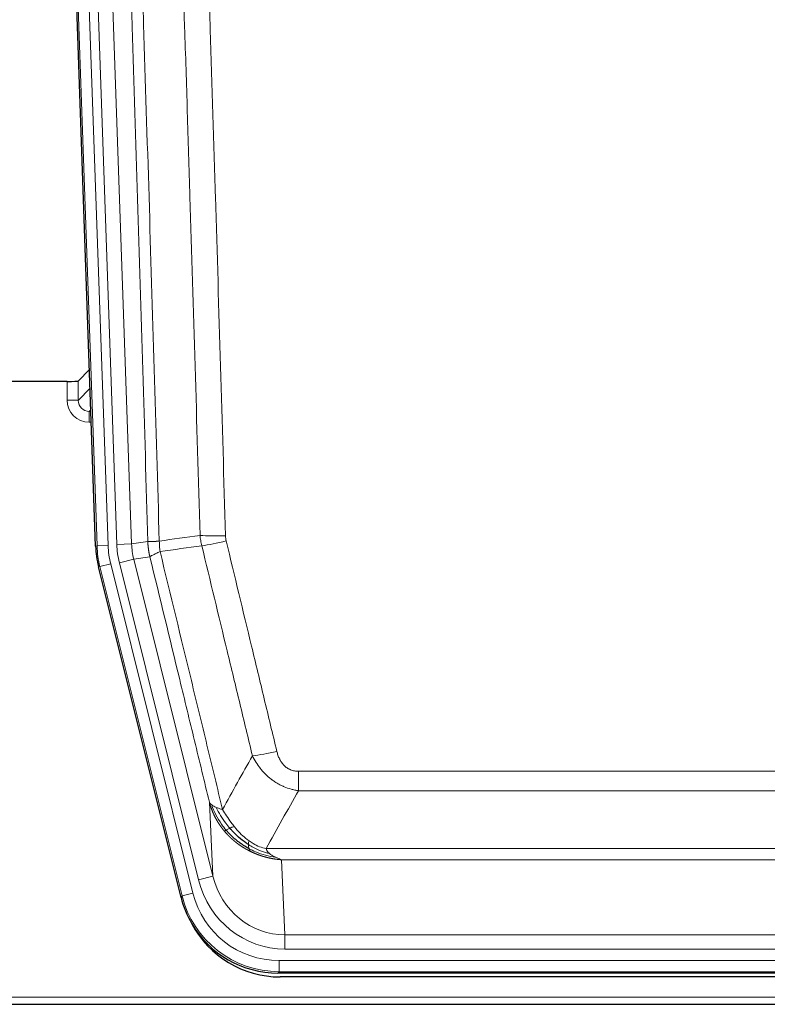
# Model space of a CAD drawing. Header units: inches. Extents: x 0 to 29700, y -16 to 21000.
# Tile 8 of 186: x 2802 to 3003, y 9386 to 9652. Entities that reach past the tile are written whole.
import ezdxf

# ---------------------------------------------------------------- set-up
doc = ezdxf.new("R2010")
doc.units = ezdxf.units.IN
doc.layers.add('254', color=7, linetype='Continuous', true_color=0xffffff)
doc.styles.add('latin_extended', font='simplex.shx')
doc.dimstyles.get("Standard").update_dxf_attribs({"dimtxt": 0.18, "dimasz": 0.18, "dimexe": 0.18, "dimexo": 0.0625, "dimgap": 0.09, "dimtad": 0, "dimtih": 1, "dimtoh": 1, "dimdec": 4, "dimzin": 0, "dimdsep": 46, "dimtxsty": 'Standard', "dimcen": 0.09, "dimadec": 0, "dimazin": 0, "dimtfac": 1, "dimtdec": 4, "dimtofl": 0, "dimtmove": 0, "dimatfit": 3, "dimfxl": 1, "dimtolj": 1, "dimtzin": 0, "dimarcsym": 0})

# ---------------------------------------------------------------- blocks, each defined once
blk = doc.blocks.new('_U9')
at = {"layer": '254', "color": 3, "linetype": 'Continuous', "lineweight": 13, "transparency": 16777216}
for p, q in [((778.09, 10345.84), (778.09, 10520.84)), ((1929.58, 10170.84), (728.09, 10170.84)), ((778.09, 9795.84), (778.09, 10170.84)), ((7290.58, 9795.84), (728.09, 9795.84)), ((778.09, 9620.84), (778.09, 9445.84))]:
    blk.add_line(p, q, dxfattribs=at)
at = {"layer": '254', "color": 3, "transparency": 16777216}
for points in [[(748.92, 10345.84), (807.25, 10345.84), (778.09, 10170.84)], [(807.25, 9620.84), (748.92, 9620.84), (778.09, 9795.84)]]:
    blk.add_solid(points, dxfattribs=at)
at = {"layer": 'Defpoints', "color": 0, "transparency": 16777216}
for p in [(778.09, 10170.84), (1979.58, 10170.84), (7340.58, 9795.84)]:
    blk.add_point(p, dxfattribs=at)
at = {"layer": '254', "color": 2, "lineweight": 13, "transparency": 16777216, "insert": (515.59, 9758.34), "char_height": 175, "attachment_point": 1, "rotation": 90, "style": 'latin_extended'}
blk.add_mtext('\\A1;\\C2;375', dxfattribs=at)

msp = doc.modelspace()

# ---------------------------------------------------------------- linework, layer by layer
at = {"layer": '254', "color": 2, "linetype": 'Continuous', "lineweight": 25}
for p, q in [((2822.178, 9509.572), (2809.06, 9885.217)), ((2820.511, 9557.309), (2817.484, 9554.174)), ((2814.485, 9554.072), (2789.582, 9554.072)), ((2845.217, 9414.732), (2822.963, 9503.99)), ((3087.786, 9394.292), (2871.379, 9394.292)), ((3087.194, 9393.25), (2871.971, 9393.25)), ((2735.582, 9385.859), (3223.582, 9385.859))]:
    msp.add_line(p, q, dxfattribs=at)
at = {"layer": '254', "color": 110, "linetype": 'Continuous', "lineweight": 13}
for p, q in [((2822.552, 9509.624), (2809.441, 9885.067)), ((2812.435, 9885.172), (2825.546, 9509.729)), ((2814.827, 9884.23), (2827.893, 9510.059)), ((2818.819, 9884.369), (2831.885, 9510.198)), ((2814.475, 9549.025), (2814.485, 9554.072)), ((2817.484, 9554.174), (2817.473, 9548.943)), ((2817.473, 9548.943), (2820.687, 9552.271)), ((2820.893, 9546.378), (2820.466, 9545.935)), ((2820.466, 9545.935), (2820.466, 9543.016)), ((2820.466, 9545.935), (2820.909, 9545.935)), ((2820.466, 9543.016), (2821.01, 9543.016)), ((2831.885, 9510.198), (2836.262, 9510.813)), ((2822.178, 9509.572), (2822.552, 9509.624)), ((2825.546, 9509.729), (2822.552, 9509.624)), ((2827.893, 9510.059), (2831.885, 9510.198)), ((2828.59, 9505.097), (2832.466, 9506.063)), ((2836.818, 9506.675), (2832.466, 9506.063)), ((2832.466, 9506.063), (2853.818, 9420.425)), ((2823.336, 9504.042), (2822.963, 9503.99)), ((2826.243, 9504.767), (2823.336, 9504.042)), ((2845.51, 9415.107), (2823.336, 9504.042)), ((2826.243, 9504.767), (2848.417, 9415.832)), ((2849.942, 9419.459), (2828.59, 9505.097)), ((2876.911, 9443.539), (2876.911, 9448.78)), ((2876.911, 9448.78), (3082.254, 9448.78)), ((3082.254, 9443.539), (2876.911, 9443.539)), ((2853.818, 9420.425), (2852.86, 9440.481)), ((2868.18, 9427.92), (3090.985, 9427.92)), ((2872.292, 9424.89), (2873.261, 9404.611)), ((3086.872, 9424.89), (2872.292, 9424.89)), ((2849.942, 9419.459), (2853.818, 9420.425)), ((2845.217, 9414.732), (2845.51, 9415.107)), ((2848.417, 9415.832), (2845.51, 9415.107)), ((2873.261, 9400.747), (2873.261, 9404.611)), ((2873.261, 9404.611), (3085.904, 9404.611)), ((3085.904, 9400.747), (2873.261, 9400.747)), ((2871.672, 9394.667), (2871.672, 9397.663)), ((2871.672, 9397.663), (3087.493, 9397.663)), ((2871.672, 9394.667), (2871.379, 9394.292)), ((3087.493, 9394.667), (2871.672, 9394.667)), ((2735.582, 9387.807), (3223.582, 9387.807))]:
    msp.add_line(p, q, dxfattribs=at)
at = {"layer": '254', "color": 2, "linetype": 'Continuous', "lineweight": 25}
for centre, major_axis, ratio, start_param, end_param in [((2814.486, 9554.177), (-3, 0), 0.0349646, 1.5706703, 3.1078402), ((2849.199, 9510.523, 0), (26.774, 3.763), 0.9986144, 3.0370169, 3.2461684), ((2871.437, 9421.329, 0), (16.66, 21.323), 0.9977958, 2.4794378, 2.7643876), ((2871.996, 9420.266), (16.639, 21.297), 0.9990195, 2.7203481, 3.8043419), ((2871.437, 9421.329, 0), (16.66, 21.323), 0.9977958, 2.7643876, 3.8037475)]:
    msp.add_ellipse(centre, major_axis=major_axis, ratio=ratio, start_param=start_param, end_param=end_param, dxfattribs=at)
at = {"layer": '254', "color": 110, "linetype": 'Continuous', "lineweight": 13}
for centre, major_axis, ratio, start_param, end_param in [((2820.478, 9549.025), (-3.237, -5.067), 0.9977321, 5.2798208, 6.8506171), ((2814.475, 9548.946), (-3, 0.006), 0.0261769, 3.175273, 4.7124429), ((2820.478, 9548.946), (-1.726, -2.474), 0.9943829, 5.3201387, 6.890935), ((2857.215, 9513.518), (-9.996, -0.288), 0.1133347, 0.8101184, 1.5675278), ((2857.403, 9512.112), (-9.719, -2.353), 0.1107863, 0.7983441, 1.5439815), ((2849.564, 9510.574), (-26.766, -3.762), 0.9989218, 6.1786096, 6.387761), ((2849.564, 9510.574, 0), (23.799, 3.345), 0.9986144, 3.0370169, 3.2461684), ((2851.911, 9510.904), (-23.799, -3.345), 0.9986144, 6.1786096, 6.387761), ((2851.911, 9510.904), (-19.844, -2.789), 0.9980617, 6.1786096, 6.387761), ((2871.064, 9455.537), (-9.722, -2.342), 0.1329353, 0.7958322, 1.5387903), ((2873.181, 9425.594), (1.001, -20.961), 0.9530564, 4.9157844, 6.2370968), ((2873.181, 9425.594, 0), (1.185, -24.82), 0.9658521, 4.9157844, 6.2370968), ((2871.724, 9421.696), (-16.651, -21.313), 0.9982842, 5.6210305, 6.9453401), ((2871.724, 9421.696, 0), (14.809, 18.954), 0.9977958, 2.4794378, 3.8037475)]:
    msp.add_ellipse(centre, major_axis=major_axis, ratio=ratio, start_param=start_param, end_param=end_param, dxfattribs=at)
for points, knots in [([(2827.122, 9883.777), (2827.693, 9868.223), (2828.821, 9837.113), (2830.466, 9790.448), (2831.533, 9759.338), (2832.321, 9736.005), (2832.712, 9724.339), (2833.164, 9710.728), (2833.356, 9704.895), (2833.484, 9701.006), (2833.548, 9699.062), (2833.867, 9689.34), (2834.247, 9677.677), (2834.684, 9664.074), (2834.871, 9658.246), (2834.995, 9654.36), (2835.057, 9652.417), (2835.613, 9634.934), (2836.586, 9603.878), (2837.997, 9557.368), (2838.905, 9526.41), (2839.351, 9510.944)], [0, 0, 0, 0, 0.125, 0.25, 0.375, 0.375, 0.4375, 0.46875, 0.484375, 0.484375, 0.5, 0.5, 0.5625, 0.59375, 0.609375, 0.609375, 0.625, 0.625, 0.75, 0.875, 1, 1, 1, 1]), ([(2836.262, 9510.813), (2835.817, 9526.223), (2834.911, 9557.069), (2833.504, 9603.41), (2832.534, 9634.354), (2831.979, 9651.773), (2831.918, 9653.709), (2831.794, 9657.581), (2831.608, 9663.388), (2831.171, 9676.942), (2830.793, 9688.563), (2830.475, 9698.249), (2830.411, 9700.187), (2830.283, 9704.062), (2830.091, 9709.874), (2829.641, 9723.436), (2829.251, 9735.06), (2828.465, 9758.309), (2827.402, 9789.307), (2825.761, 9835.805), (2824.636, 9866.803), (2824.066, 9882.302)], [0, 0, 0, 0, 0.125, 0.25, 0.375, 0.375, 0.390625, 0.390625, 0.40625, 0.4375, 0.5, 0.5, 0.515625, 0.515625, 0.53125, 0.5625, 0.625, 0.625, 0.75, 0.875, 1, 1, 1, 1]), ([(2850.348, 9512.498), (2849.91, 9527.717), (2849.018, 9558.179), (2848.096, 9588.689), (2847.393, 9611.589), (2847.157, 9619.225), (2846.681, 9634.504), (2846.44, 9642.146), (2845.714, 9665.082), (2845.222, 9680.379), (2844.598, 9699.509), (2844.472, 9703.335), (2844.221, 9710.987), (2843.842, 9722.465), (2843.459, 9733.943), (2842.687, 9756.899), (2841.644, 9787.508), (2840.034, 9833.423), (2838.932, 9864.033), (2838.374, 9879.339)], [0, 0, 0, 0, 0.125, 0.25, 0.25, 0.3125, 0.3125, 0.375, 0.375, 0.5, 0.5, 0.53125, 0.53125, 0.5625, 0.625, 0.625, 0.75, 0.875, 1, 1, 1, 1]), ([(2845.257, 9879.682), (2845.814, 9864.357), (2846.915, 9833.709), (2848.523, 9787.737), (2849.565, 9757.09), (2850.336, 9734.105), (2850.718, 9722.612), (2851.096, 9711.12), (2851.348, 9703.458), (2851.473, 9699.628), (2852.097, 9680.474), (2852.588, 9665.158), (2853.313, 9642.194), (2853.553, 9634.542), (2854.029, 9619.244), (2854.265, 9611.598), (2854.967, 9588.67), (2855.887, 9558.122), (2856.778, 9527.622), (2857.215, 9512.384)], [0, 0, 0, 0, 0.125, 0.25, 0.375, 0.375, 0.4375, 0.46875, 0.46875, 0.5, 0.5, 0.625, 0.625, 0.6875, 0.6875, 0.75, 0.75, 0.875, 1, 1, 1, 1]), ([(2836.262, 9510.813), (2836.263, 9510.813), (2836.264, 9510.813), (2836.267, 9510.812), (2836.271, 9510.812), (2836.274, 9510.812), (2836.278, 9510.812), (2836.282, 9510.811), (2836.287, 9510.811), (2836.291, 9510.811), (2836.296, 9510.81), (2836.301, 9510.81), (2836.306, 9510.81), (2836.312, 9510.81), (2836.318, 9510.809), (2836.324, 9510.809), (2836.33, 9510.809), (2836.337, 9510.809), (2836.344, 9510.809), (2836.351, 9510.808), (2836.358, 9510.808), (2836.366, 9510.808), (2836.374, 9510.808), (2836.382, 9510.808), (2836.39, 9510.808), (2836.399, 9510.807), (2836.408, 9510.807), (2836.417, 9510.807), (2836.426, 9510.807), (2836.436, 9510.807), (2836.446, 9510.807), (2836.456, 9510.807), (2836.466, 9510.807), (2836.477, 9510.806), (2836.488, 9510.806), (2836.499, 9510.806), (2836.51, 9510.806), (2836.522, 9510.806), (2836.534, 9510.806), (2836.546, 9510.806), (2836.558, 9510.806), (2836.571, 9510.806), (2836.584, 9510.806), (2836.597, 9510.806), (2836.61, 9510.806), (2836.624, 9510.806), (2836.638, 9510.806), (2836.652, 9510.806), (2836.666, 9510.806), (2836.681, 9510.807), (2836.695, 9510.807), (2836.71, 9510.807), (2836.726, 9510.807), (2836.741, 9510.807), (2836.757, 9510.807), (2836.773, 9510.807), (2836.789, 9510.808), (2836.806, 9510.808), (2836.823, 9510.808), (2836.84, 9510.808), (2836.857, 9510.808), (2836.874, 9510.809), (2836.892, 9510.809), (2836.91, 9510.809), (2836.928, 9510.809), (2836.947, 9510.81), (2836.965, 9510.81), (2836.984, 9510.81), (2837.003, 9510.811), (2837.023, 9510.811), (2837.042, 9510.811), (2837.062, 9510.812), (2837.082, 9510.812), (2837.103, 9510.813), (2837.123, 9510.813), (2837.144, 9510.813), (2837.171, 9510.814), (2837.205, 9510.815), (2837.246, 9510.816), (2837.287, 9510.817), (2837.33, 9510.818), (2837.373, 9510.82), (2837.417, 9510.821), (2837.462, 9510.823), (2837.507, 9510.824), (2837.554, 9510.826), (2837.601, 9510.828), (2837.649, 9510.83), (2837.697, 9510.832), (2837.747, 9510.835), (2837.797, 9510.837), (2837.848, 9510.84), (2837.9, 9510.842), (2837.952, 9510.845), (2838.005, 9510.848), (2838.059, 9510.851), (2838.114, 9510.854), (2838.169, 9510.857), (2838.225, 9510.861), (2838.282, 9510.864), (2838.339, 9510.868), (2838.398, 9510.872), (2838.456, 9510.876), (2838.516, 9510.88), (2838.576, 9510.884), (2838.637, 9510.888), (2838.699, 9510.892), (2838.761, 9510.897), (2838.824, 9510.902), (2838.888, 9510.906), (2838.952, 9510.911), (2839.017, 9510.916), (2839.082, 9510.922), (2839.149, 9510.927), (2839.215, 9510.932), (2839.283, 9510.938), (2839.328, 9510.942), (2839.351, 9510.944)], [0, 0, 0, 0, 0.0066687, 0.0133374, 0.0200061, 0.0266746, 0.0333432, 0.0400116, 0.0466801, 0.0533484, 0.0600168, 0.066685, 0.0733532, 0.0800214, 0.0866895, 0.0933575, 0.1000255, 0.1066935, 0.1133614, 0.1200292, 0.126697, 0.1333647, 0.1400324, 0.1467001, 0.1533676, 0.1600352, 0.1667026, 0.1733701, 0.1800374, 0.1867047, 0.193372, 0.2000392, 0.2067064, 0.2133735, 0.2200405, 0.2267075, 0.2333745, 0.2400414, 0.2467082, 0.253375, 0.2600418, 0.2667085, 0.2733751, 0.2800417, 0.2867082, 0.2933747, 0.3000412, 0.3067075, 0.3133739, 0.3200401, 0.3267064, 0.3333725, 0.3400387, 0.3467047, 0.3533708, 0.3600367, 0.3667026, 0.3733685, 0.3800343, 0.3867001, 0.3933658, 0.4000315, 0.4066971, 0.4133626, 0.4200281, 0.4266936, 0.433359, 0.4400243, 0.4466896, 0.4533549, 0.4600201, 0.4666852, 0.4733503, 0.4800154, 0.4866804, 0.4933453, 0.5000102, 0.5125098, 0.5250093, 0.5375088, 0.5500082, 0.5625077, 0.5750071, 0.5875066, 0.600006, 0.6125054, 0.6250049, 0.6375043, 0.6500037, 0.6625032, 0.6750026, 0.6875021, 0.7000016, 0.7125011, 0.7250006, 0.7375001, 0.7499997, 0.7624993, 0.7749989, 0.7874985, 0.7999982, 0.812498, 0.8249977, 0.8374975, 0.8499974, 0.8624973, 0.8749972, 0.8874972, 0.8999973, 0.9124974, 0.9249976, 0.9374978, 0.9499981, 0.9624985, 0.9749989, 0.9874994, 1, 1, 1, 1]), ([(2836.818, 9506.675), (2836.813, 9506.696), (2836.803, 9506.738), (2836.788, 9506.802), (2836.772, 9506.867), (2836.757, 9506.934), (2836.742, 9507.002), (2836.726, 9507.071), (2836.711, 9507.142), (2836.696, 9507.213), (2836.68, 9507.286), (2836.665, 9507.361), (2836.649, 9507.436), (2836.634, 9507.513), (2836.619, 9507.591), (2836.604, 9507.671), (2836.589, 9507.752), (2836.574, 9507.834), (2836.559, 9507.917), (2836.544, 9508.002), (2836.529, 9508.088), (2836.515, 9508.175), (2836.501, 9508.264), (2836.487, 9508.354), (2836.473, 9508.445), (2836.459, 9508.538), (2836.446, 9508.632), (2836.425, 9508.783), (2836.399, 9508.985), (2836.371, 9509.232), (2836.347, 9509.461), (2836.328, 9509.672), (2836.312, 9509.866), (2836.299, 9510.041), (2836.289, 9510.199), (2836.281, 9510.338), (2836.275, 9510.459), (2836.271, 9510.563), (2836.267, 9510.648), (2836.265, 9510.715), (2836.263, 9510.764), (2836.262, 9510.794), (2836.262, 9510.809), (2836.262, 9510.813)], [0, 0, 0, 0, 0.0155037, 0.0313049, 0.0474035, 0.0637997, 0.0804935, 0.097485, 0.1147743, 0.1323613, 0.1502462, 0.1684289, 0.1869096, 0.2056883, 0.224765, 0.2441397, 0.2638126, 0.2837835, 0.3040527, 0.32462, 0.3454856, 0.3666494, 0.3881116, 0.409872, 0.4319308, 0.454288, 0.4769435, 0.4998975, 0.5635611, 0.6228928, 0.6778927, 0.7285606, 0.7748966, 0.8169007, 0.8545729, 0.8879131, 0.9169214, 0.9415977, 0.9619421, 0.9779545, 0.989635, 0.9969835, 1, 1, 1, 1]), ([(2839.563, 9508.109), (2839.488, 9508.575), (2839.446, 9509.045), (2839.387, 9509.99), (2839.372, 9510.466), (2839.351, 9510.944)], [0, 0, 0, 0, 0.5, 0.5, 1, 1, 1, 1]), ([(2857.403, 9510.972), (2857.347, 9511.204), (2857.304, 9511.438), (2857.241, 9511.909), (2857.222, 9512.145), (2857.215, 9512.384)], [0, 0, 0, 0, 0.5, 0.5, 1, 1, 1, 1]), ([(2857.403, 9510.972), (2859.688, 9501.494), (2861.97, 9492.021), (2865.385, 9477.821), (2866.522, 9473.088), (2868.795, 9463.627), (2869.93, 9458.898), (2871.064, 9454.171)], [0, 0, 0, 0, 0.5, 0.5, 0.75, 0.75, 1, 1, 1, 1]), ([(2836.818, 9506.675), (2836.839, 9506.726), (2836.917, 9506.792), (2837.18, 9506.959), (2837.366, 9507.059), (2837.838, 9507.296), (2838.123, 9507.433), (2838.782, 9507.743), (2839.154, 9507.917), (2839.563, 9508.109)], [0, 0, 0, 0, 0.25, 0.25, 0.5, 0.5, 0.75, 0.75, 1, 1, 1, 1]), ([(2839.563, 9508.109), (2842.385, 9496.485), (2845.201, 9484.869), (2849.414, 9467.457), (2850.817, 9461.656), (2853.62, 9450.057), (2855.019, 9444.261), (2856.417, 9438.467)], [0, 0, 0, 0, 0.5, 0.5, 0.75, 0.75, 1, 1, 1, 1]), ([(2864.484, 9452.976), (2863.349, 9457.697), (2862.212, 9462.419), (2859.937, 9471.867), (2858.798, 9476.593), (2855.379, 9490.774), (2853.095, 9500.233), (2850.807, 9509.699)], [0, 0, 0, 0, 0.25, 0.25, 0.5, 0.5, 1, 1, 1, 1]), ([(2852.86, 9440.481), (2851.53, 9445.988), (2850.197, 9451.498), (2847.53, 9462.523), (2846.194, 9468.037), (2842.183, 9484.586), (2839.504, 9495.627), (2836.818, 9506.675)], [0, 0, 0, 0, 0.25, 0.25, 0.5, 0.5, 1, 1, 1, 1]), ([(2876.911, 9443.539), (2876.576, 9443.587), (2876.243, 9443.646), (2875.58, 9443.785), (2875.252, 9443.865), (2874.276, 9444.136), (2873.638, 9444.357), (2872.936, 9444.654), (2872.858, 9444.688), (2872.702, 9444.757), (2872.625, 9444.792), (2872.393, 9444.899), (2872.24, 9444.973), (2871.786, 9445.201), (2871.191, 9445.524), (2870.618, 9445.886), (2870.197, 9446.171), (2869.988, 9446.317), (2869.783, 9446.469), (2869.647, 9446.571), (2869.579, 9446.623), (2868.973, 9447.092), (2868.465, 9447.54), (2867.746, 9448.257), (2867.514, 9448.503), (2867.175, 9448.883), (2867.064, 9449.012), (2866.846, 9449.272), (2866.738, 9449.405), (2866.211, 9450.072), (2865.823, 9450.626), (2865.108, 9451.773), (2864.781, 9452.365), (2864.484, 9452.976)], [0, 0, 0, 0, 0.0625, 0.0625, 0.125, 0.125, 0.25, 0.25, 0.265625, 0.265625, 0.28125, 0.28125, 0.3125, 0.3125, 0.375, 0.4375, 0.4375, 0.46875, 0.484375, 0.484375, 0.5, 0.5, 0.625, 0.625, 0.6875, 0.6875, 0.71875, 0.71875, 0.75, 0.75, 0.875, 0.875, 1, 1, 1, 1]), ([(2876.911, 9448.78), (2876.728, 9448.78), (2876.546, 9448.788), (2876.182, 9448.819), (2876.002, 9448.843), (2875.647, 9448.909), (2875.472, 9448.95), (2875.125, 9449.049), (2874.954, 9449.108), (2874.743, 9449.194), (2874.701, 9449.211), (2874.617, 9449.248), (2874.493, 9449.304), (2874.371, 9449.365), (2874.133, 9449.492), (2873.825, 9449.679), (2873.538, 9449.896), (2873.364, 9450.041), (2873.33, 9450.071), (2873.262, 9450.131), (2873.228, 9450.161), (2873.128, 9450.254), (2873.064, 9450.317), (2872.874, 9450.51), (2872.755, 9450.644), (2872.528, 9450.922), (2872.421, 9451.065), (2872.218, 9451.36), (2872.123, 9451.512), (2872.01, 9451.707), (2871.987, 9451.746), (2871.943, 9451.825), (2871.922, 9451.865), (2871.858, 9451.985), (2871.817, 9452.065), (2871.698, 9452.307), (2871.625, 9452.471), (2871.488, 9452.802), (2871.424, 9452.969), (2871.248, 9453.476), (2871.148, 9453.82), (2871.064, 9454.171)], [0, 0, 0, 0, 0.0625, 0.0625, 0.125, 0.125, 0.1875, 0.1875, 0.25, 0.25, 0.265625, 0.265625, 0.28125, 0.3125, 0.3125, 0.375, 0.4375, 0.4375, 0.453125, 0.453125, 0.46875, 0.46875, 0.5, 0.5, 0.5625, 0.5625, 0.625, 0.625, 0.6875, 0.6875, 0.703125, 0.703125, 0.71875, 0.71875, 0.75, 0.75, 0.8125, 0.8125, 0.875, 0.875, 1, 1, 1, 1]), ([(2856.892, 9432.654), (2856.881, 9432.668), (2856.857, 9432.696), (2856.822, 9432.738), (2856.787, 9432.781), (2856.751, 9432.825), (2856.715, 9432.869), (2856.678, 9432.915), (2856.641, 9432.961), (2856.604, 9433.007), (2856.566, 9433.055), (2856.528, 9433.103), (2856.49, 9433.152), (2856.451, 9433.201), (2856.412, 9433.252), (2856.373, 9433.303), (2856.333, 9433.355), (2856.293, 9433.408), (2856.252, 9433.461), (2856.211, 9433.516), (2856.17, 9433.571), (2856.129, 9433.627), (2856.087, 9433.683), (2856.046, 9433.741), (2856.003, 9433.799), (2855.961, 9433.858), (2855.918, 9433.918), (2855.875, 9433.979), (2855.832, 9434.04), (2855.789, 9434.103), (2855.745, 9434.166), (2855.701, 9434.23), (2855.657, 9434.295), (2855.613, 9434.36), (2855.568, 9434.427), (2855.524, 9434.494), (2855.479, 9434.563), (2855.434, 9434.632), (2855.389, 9434.702), (2855.344, 9434.772), (2855.298, 9434.844), (2855.253, 9434.917), (2855.207, 9434.99), (2855.161, 9435.064), (2855.115, 9435.14), (2855.069, 9435.216), (2855.023, 9435.293), (2854.977, 9435.371), (2854.931, 9435.449), (2854.885, 9435.529), (2854.839, 9435.61), (2854.793, 9435.691), (2854.746, 9435.774), (2854.7, 9435.857), (2854.654, 9435.941), (2854.608, 9436.027), (2854.562, 9436.113), (2854.515, 9436.2), (2854.469, 9436.288), (2854.423, 9436.377), (2854.377, 9436.467), (2854.332, 9436.558), (2854.286, 9436.65), (2854.24, 9436.742), (2854.195, 9436.836), (2854.15, 9436.931), (2854.104, 9437.026), (2854.059, 9437.123), (2854.015, 9437.221), (2853.97, 9437.319), (2853.926, 9437.419), (2853.882, 9437.519), (2853.838, 9437.621), (2853.794, 9437.723), (2853.751, 9437.827), (2853.707, 9437.931), (2853.665, 9438.037), (2853.622, 9438.143), (2853.58, 9438.25), (2853.538, 9438.359), (2853.497, 9438.468), (2853.455, 9438.579), (2853.415, 9438.69), (2853.374, 9438.802), (2853.334, 9438.916), (2853.295, 9439.03), (2853.256, 9439.146), (2853.217, 9439.262), (2853.179, 9439.379), (2853.141, 9439.498), (2853.104, 9439.617), (2853.068, 9439.738), (2853.032, 9439.859), (2852.996, 9439.981), (2852.961, 9440.105), (2852.927, 9440.229), (2852.893, 9440.354), (2852.871, 9440.438), (2852.86, 9440.481)], [0, 0, 0, 0, 0.0060657, 0.012223, 0.0184718, 0.0248123, 0.0312443, 0.0377679, 0.0443831, 0.0510899, 0.0578883, 0.0647782, 0.0717598, 0.0788329, 0.0859977, 0.093254, 0.1006019, 0.1080414, 0.1155725, 0.1231952, 0.1309095, 0.1387154, 0.1466129, 0.1546019, 0.1626826, 0.1708549, 0.1791188, 0.1874742, 0.1959213, 0.20446, 0.2130903, 0.2218121, 0.2306256, 0.2395307, 0.2485274, 0.2576156, 0.2667955, 0.276067, 0.2854301, 0.2948848, 0.3044311, 0.314069, 0.3237985, 0.3336196, 0.3435324, 0.3535367, 0.3636326, 0.3738202, 0.3840993, 0.3944701, 0.4049324, 0.4154864, 0.426132, 0.4368691, 0.4476979, 0.4586183, 0.4696303, 0.480734, 0.4919292, 0.503216, 0.5145945, 0.5260645, 0.5376262, 0.5492795, 0.5610244, 0.5728609, 0.584789, 0.5968087, 0.60892, 0.621123, 0.6334175, 0.6458037, 0.6582815, 0.6708509, 0.6835119, 0.6962645, 0.7091087, 0.7220445, 0.735072, 0.748191, 0.7614017, 0.774704, 0.7880979, 0.8015834, 0.8151605, 0.8288293, 0.8425896, 0.8564416, 0.8703852, 0.8844204, 0.8985472, 0.9127656, 0.9270756, 0.9414773, 0.9559705, 0.9705554, 0.9852319, 1, 1, 1, 1]), ([(2852.86, 9440.481), (2852.918, 9440.337), (2853, 9440.2), (2853.213, 9439.939), (2853.344, 9439.815), (2853.499, 9439.698)], [0, 0, 0, 0, 0.5, 0.5, 1, 1, 1, 1]), ([(2857.382, 9432.884), (2856.947, 9433.394), (2856.537, 9433.924), (2855.008, 9436.106), (2854.112, 9437.885), (2853.499, 9439.698)], [0, 0, 0, 0, 0.25, 0.25, 1, 1, 1, 1]), ([(2853.499, 9439.698), (2853.656, 9439.572), (2853.836, 9439.453), (2854.24, 9439.229), (2854.465, 9439.124), (2854.71, 9439.026)], [0, 0, 0, 0, 0.5, 0.5, 1, 1, 1, 1]), ([(2858.368, 9433.411), (2857.997, 9433.843), (2857.64, 9434.287), (2856.279, 9436.106), (2855.408, 9437.56), (2854.71, 9439.026)], [0, 0, 0, 0, 0.25, 0.25, 1, 1, 1, 1]), ([(2854.71, 9439.026), (2854.956, 9438.919), (2855.222, 9438.819), (2855.793, 9438.633), (2856.096, 9438.546), (2856.417, 9438.467)], [0, 0, 0, 0, 0.5, 0.5, 1, 1, 1, 1]), ([(2859.592, 9433.86), (2859.294, 9434.23), (2859.003, 9434.608), (2857.876, 9436.138), (2857.11, 9437.326), (2856.417, 9438.467)], [0, 0, 0, 0, 0.25, 0.25, 1, 1, 1, 1]), ([(2858.368, 9433.411), (2858.467, 9433.459), (2858.568, 9433.507), (2858.825, 9433.621), (2858.982, 9433.685), (2859.293, 9433.792), (2859.446, 9433.834), (2859.592, 9433.86)], [0, 0, 0, 0, 0.25, 0.25, 0.625, 0.625, 1, 1, 1, 1]), ([(2863.562, 9429.981), (2863.381, 9430.112), (2863.203, 9430.247), (2862.496, 9430.806), (2861.981, 9431.266), (2860.987, 9432.247), (2860.508, 9432.768), (2859.893, 9433.492), (2859.742, 9433.675), (2859.592, 9433.86)], [0, 0, 0, 0, 0.125, 0.125, 0.5, 0.5, 0.875, 0.875, 1, 1, 1, 1]), ([(2856.892, 9432.654), (2856.928, 9432.66), (2856.97, 9432.675), (2857.076, 9432.72), (2857.138, 9432.752), (2857.264, 9432.819), (2857.321, 9432.85), (2857.382, 9432.884)], [0, 0, 0, 0, 0.375, 0.375, 0.75, 0.75, 1, 1, 1, 1]), ([(2863.895, 9427.171), (2863.873, 9427.182), (2863.829, 9427.204), (2863.763, 9427.237), (2863.697, 9427.27), (2863.631, 9427.303), (2863.565, 9427.337), (2863.499, 9427.371), (2863.433, 9427.406), (2863.366, 9427.441), (2863.3, 9427.476), (2863.234, 9427.511), (2863.167, 9427.547), (2863.101, 9427.583), (2863.034, 9427.619), (2862.967, 9427.656), (2862.901, 9427.693), (2862.834, 9427.73), (2862.767, 9427.768), (2862.701, 9427.806), (2862.634, 9427.844), (2862.567, 9427.883), (2862.5, 9427.922), (2862.433, 9427.961), (2862.366, 9428.001), (2862.299, 9428.041), (2862.232, 9428.081), (2862.165, 9428.122), (2862.098, 9428.163), (2862.031, 9428.204), (2861.964, 9428.246), (2861.897, 9428.288), (2861.83, 9428.33), (2861.763, 9428.373), (2861.696, 9428.416), (2861.629, 9428.46), (2861.562, 9428.503), (2861.494, 9428.547), (2861.427, 9428.592), (2861.36, 9428.637), (2861.293, 9428.682), (2861.226, 9428.728), (2861.159, 9428.774), (2861.092, 9428.82), (2861.025, 9428.867), (2860.958, 9428.914), (2860.891, 9428.961), (2860.824, 9429.009), (2860.757, 9429.057), (2860.69, 9429.105), (2860.623, 9429.154), (2860.556, 9429.203), (2860.489, 9429.253), (2860.423, 9429.303), (2860.356, 9429.353), (2860.289, 9429.404), (2860.223, 9429.455), (2860.156, 9429.507), (2860.089, 9429.558), (2860.023, 9429.611), (2859.956, 9429.663), (2859.89, 9429.716), (2859.824, 9429.77), (2859.758, 9429.823), (2859.691, 9429.878), (2859.625, 9429.932), (2859.559, 9429.987), (2859.493, 9430.042), (2859.427, 9430.098), (2859.362, 9430.154), (2859.296, 9430.211), (2859.23, 9430.267), (2859.165, 9430.325), (2859.099, 9430.382), (2859.034, 9430.44), (2858.969, 9430.499), (2858.904, 9430.558), (2858.839, 9430.617), (2858.774, 9430.677), (2858.709, 9430.737), (2858.644, 9430.797), (2858.58, 9430.858), (2858.515, 9430.919), (2858.451, 9430.981), (2858.387, 9431.043), (2858.322, 9431.105), (2858.259, 9431.168), (2858.195, 9431.231), (2858.131, 9431.295), (2858.068, 9431.359), (2858.004, 9431.424), (2857.941, 9431.488), (2857.878, 9431.554), (2857.815, 9431.619), (2857.752, 9431.686), (2857.69, 9431.752), (2857.627, 9431.819), (2857.565, 9431.886), (2857.503, 9431.954), (2857.441, 9432.022), (2857.379, 9432.091), (2857.318, 9432.16), (2857.256, 9432.229), (2857.195, 9432.299), (2857.134, 9432.369), (2857.073, 9432.44), (2857.013, 9432.511), (2856.952, 9432.582), (2856.912, 9432.63), (2856.892, 9432.654)], [0, 0, 0, 0, 0.0082024, 0.0164263, 0.0246716, 0.0329384, 0.0412265, 0.0495362, 0.0578672, 0.0662198, 0.0745938, 0.0829892, 0.0914062, 0.0998446, 0.1083045, 0.1167859, 0.1252887, 0.1338131, 0.1423589, 0.1509263, 0.1595151, 0.1681255, 0.1767574, 0.1854108, 0.1940858, 0.2027822, 0.2115002, 0.2202398, 0.2290008, 0.2377835, 0.2465876, 0.2554134, 0.2642606, 0.2731295, 0.2820199, 0.2909319, 0.2998654, 0.3088206, 0.3177973, 0.3267956, 0.3358154, 0.3448569, 0.35392, 0.3630047, 0.3721109, 0.3812388, 0.3903883, 0.3995594, 0.4087522, 0.4179665, 0.4272025, 0.4364601, 0.4457393, 0.4550402, 0.4643627, 0.4737069, 0.4830727, 0.4924601, 0.5018692, 0.5113, 0.5207524, 0.5302265, 0.5397222, 0.5492397, 0.5587788, 0.5683395, 0.577922, 0.5875261, 0.5971519, 0.6067994, 0.6164686, 0.6261595, 0.6358721, 0.6456064, 0.6553624, 0.6651401, 0.6749395, 0.6847606, 0.6946034, 0.704468, 0.7143542, 0.7242622, 0.734192, 0.7441434, 0.7541166, 0.7641115, 0.7741282, 0.7841666, 0.7942268, 0.8043087, 0.8144123, 0.8245377, 0.8346848, 0.8448538, 0.8550444, 0.8652568, 0.875491, 0.885747, 0.8960247, 0.9063242, 0.9166455, 0.9269886, 0.9373534, 0.9477401, 0.9581485, 0.9685787, 0.9790306, 0.9895044, 1, 1, 1, 1]), ([(2857.382, 9432.884), (2857.413, 9432.901), (2857.445, 9432.919), (2857.58, 9432.994), (2857.693, 9433.057), (2857.942, 9433.193), (2858.079, 9433.265), (2858.27, 9433.363), (2858.319, 9433.387), (2858.368, 9433.411)], [0, 0, 0, 0, 0.125, 0.125, 0.5, 0.5, 0.875, 0.875, 1, 1, 1, 1]), ([(2863.411, 9429), (2863.41, 9429.098), (2863.412, 9429.195), (2863.425, 9429.429), (2863.441, 9429.563), (2863.489, 9429.799), (2863.521, 9429.902), (2863.562, 9429.981)], [0, 0, 0, 0, 0.25, 0.25, 0.625, 0.625, 1, 1, 1, 1]), ([(2863.58, 9427.884), (2863.568, 9427.924), (2863.556, 9427.965), (2863.512, 9428.134), (2863.483, 9428.27), (2863.439, 9428.555), (2863.424, 9428.704), (2863.414, 9428.901), (2863.412, 9428.951), (2863.411, 9429)], [0, 0, 0, 0, 0.125, 0.125, 0.5, 0.5, 0.875, 0.875, 1, 1, 1, 1]), ([(2869.05, 9426.582), (2867.64, 9426.902), (2866.203, 9427.443), (2864.333, 9428.436), (2863.869, 9428.707), (2863.411, 9429)], [0, 0, 0, 0, 0.75, 0.75, 1, 1, 1, 1]), ([(2868.18, 9427.92), (2866.959, 9428.133), (2865.783, 9428.598), (2864.289, 9429.478), (2863.922, 9429.72), (2863.562, 9429.981)], [0, 0, 0, 0, 0.75, 0.75, 1, 1, 1, 1]), ([(2863.895, 9427.171), (2863.862, 9427.23), (2863.822, 9427.299), (2863.74, 9427.461), (2863.698, 9427.553), (2863.63, 9427.728), (2863.604, 9427.804), (2863.58, 9427.884)], [0, 0, 0, 0, 0.375, 0.375, 0.75, 0.75, 1, 1, 1, 1]), ([(2870.722, 9425.581), (2868.949, 9425.804), (2867.12, 9426.287), (2864.746, 9427.292), (2864.158, 9427.574), (2863.58, 9427.884)], [0, 0, 0, 0, 0.75, 0.75, 1, 1, 1, 1]), ([(2872.292, 9424.89), (2872.27, 9424.892), (2872.226, 9424.895), (2872.16, 9424.9), (2872.093, 9424.906), (2872.026, 9424.912), (2871.96, 9424.918), (2871.893, 9424.924), (2871.826, 9424.93), (2871.759, 9424.936), (2871.692, 9424.943), (2871.624, 9424.95), (2871.557, 9424.957), (2871.489, 9424.965), (2871.422, 9424.972), (2871.354, 9424.98), (2871.286, 9424.988), (2871.218, 9424.996), (2871.15, 9425.005), (2871.082, 9425.013), (2871.014, 9425.022), (2870.946, 9425.031), (2870.878, 9425.04), (2870.809, 9425.05), (2870.741, 9425.06), (2870.672, 9425.07), (2870.603, 9425.08), (2870.534, 9425.09), (2870.465, 9425.101), (2870.396, 9425.112), (2870.327, 9425.123), (2870.258, 9425.134), (2870.189, 9425.146), (2870.12, 9425.157), (2870.05, 9425.169), (2869.981, 9425.182), (2869.911, 9425.194), (2869.841, 9425.207), (2869.772, 9425.22), (2869.702, 9425.233), (2869.632, 9425.246), (2869.562, 9425.26), (2869.492, 9425.274), (2869.422, 9425.288), (2869.352, 9425.302), (2869.281, 9425.317), (2869.211, 9425.332), (2869.141, 9425.347), (2869.07, 9425.362), (2869, 9425.378), (2868.929, 9425.394), (2868.858, 9425.41), (2868.788, 9425.426), (2868.717, 9425.443), (2868.646, 9425.459), (2868.575, 9425.476), (2868.504, 9425.494), (2868.433, 9425.511), (2868.362, 9425.529), (2868.291, 9425.547), (2868.22, 9425.566), (2868.148, 9425.584), (2868.077, 9425.603), (2868.006, 9425.622), (2867.934, 9425.642), (2867.863, 9425.661), (2867.791, 9425.681), (2867.72, 9425.701), (2867.648, 9425.722), (2867.576, 9425.743), (2867.505, 9425.764), (2867.433, 9425.785), (2867.361, 9425.806), (2867.289, 9425.828), (2867.217, 9425.85), (2867.146, 9425.873), (2867.074, 9425.895), (2867.002, 9425.918), (2866.93, 9425.941), (2866.858, 9425.965), (2866.786, 9425.988), (2866.713, 9426.012), (2866.641, 9426.036), (2866.569, 9426.061), (2866.497, 9426.086), (2866.425, 9426.111), (2866.353, 9426.136), (2866.28, 9426.162), (2866.208, 9426.188), (2866.136, 9426.214), (2866.064, 9426.24), (2865.991, 9426.267), (2865.919, 9426.294), (2865.847, 9426.322), (2865.774, 9426.349), (2865.702, 9426.377), (2865.63, 9426.405), (2865.557, 9426.434), (2865.485, 9426.463), (2865.413, 9426.492), (2865.34, 9426.521), (2865.268, 9426.551), (2865.195, 9426.581), (2865.123, 9426.611), (2865.051, 9426.642), (2864.978, 9426.673), (2864.906, 9426.704), (2864.834, 9426.735), (2864.761, 9426.767), (2864.689, 9426.799), (2864.617, 9426.831), (2864.544, 9426.864), (2864.472, 9426.897), (2864.4, 9426.93), (2864.328, 9426.964), (2864.255, 9426.997), (2864.183, 9427.032), (2864.111, 9427.066), (2864.039, 9427.101), (2863.967, 9427.136), (2863.919, 9427.159), (2863.895, 9427.171)], [0, 0, 0, 0, 0.007775, 0.0155603, 0.0233558, 0.0311618, 0.038978, 0.0468046, 0.0546416, 0.0624889, 0.0703466, 0.0782147, 0.0860931, 0.093982, 0.1018813, 0.109791, 0.1177112, 0.1256417, 0.1335828, 0.1415343, 0.1494962, 0.1574687, 0.1654516, 0.173445, 0.1814489, 0.1894634, 0.1974883, 0.2055238, 0.2135699, 0.2216264, 0.2296936, 0.2377713, 0.2458596, 0.2539585, 0.2620679, 0.270188, 0.2783187, 0.28646, 0.2946119, 0.3027745, 0.3109477, 0.3191316, 0.3273261, 0.3355314, 0.3437472, 0.3519738, 0.3602111, 0.3684591, 0.3767178, 0.3849872, 0.3932673, 0.4015582, 0.4098598, 0.4181722, 0.4264954, 0.4348293, 0.443174, 0.4515295, 0.4598958, 0.4682728, 0.4766607, 0.4850594, 0.493469, 0.5018893, 0.5103206, 0.5187626, 0.5272155, 0.5356793, 0.544154, 0.5526395, 0.561136, 0.5696433, 0.5781615, 0.5866906, 0.5952307, 0.6037817, 0.6123436, 0.6209165, 0.6295003, 0.638095, 0.6467007, 0.6553174, 0.6639451, 0.6725838, 0.6812334, 0.6898941, 0.6985657, 0.7072484, 0.7159421, 0.7246468, 0.7333625, 0.7420893, 0.7508272, 0.759576, 0.768336, 0.777107, 0.7858891, 0.7946823, 0.8034866, 0.812302, 0.8211284, 0.829966, 0.8388147, 0.8476746, 0.8565455, 0.8654276, 0.8743209, 0.8832252, 0.8921408, 0.9010675, 0.9100054, 0.9189544, 0.9279147, 0.9368861, 0.9458688, 0.9548626, 0.9638676, 0.9728839, 0.9819114, 0.9909501, 1, 1, 1, 1]), ([(2869.05, 9426.582), (2868.932, 9426.678), (2868.822, 9426.778), (2868.573, 9427.037), (2868.448, 9427.201), (2868.262, 9427.547), (2868.201, 9427.728), (2868.18, 9427.92)], [0, 0, 0, 0, 0.25, 0.25, 0.625, 0.625, 1, 1, 1, 1]), ([(2870.722, 9425.581), (2870.648, 9425.617), (2870.574, 9425.653), (2870.278, 9425.8), (2870.056, 9425.918), (2869.629, 9426.168), (2869.423, 9426.3), (2869.171, 9426.486), (2869.11, 9426.533), (2869.05, 9426.582)], [0, 0, 0, 0, 0.125, 0.125, 0.5, 0.5, 0.875, 0.875, 1, 1, 1, 1]), ([(2872.292, 9424.89), (2872.14, 9424.956), (2871.964, 9425.03), (2871.581, 9425.194), (2871.374, 9425.283), (2871.016, 9425.443), (2870.869, 9425.511), (2870.722, 9425.581)], [0, 0, 0, 0, 0.375, 0.375, 0.75, 0.75, 1, 1, 1, 1])]:
    msp.add_open_spline(points, degree=3, knots=knots, dxfattribs=at)
for points in [[(2839.351, 9510.944), (2843.016, 9511.464), (2846.682, 9511.982), (2850.348, 9512.498)], [(2850.807, 9509.699), (2850.694, 9510.158), (2850.506, 9511.085), (2850.388, 9512.025), (2850.348, 9512.498)], [(2850.807, 9509.699), (2847.058, 9509.171), (2843.31, 9508.641), (2839.563, 9508.109)], [(2856.417, 9438.467), (2859.091, 9443.308), (2861.78, 9448.144), (2864.484, 9452.976)], [(2876.911, 9443.539), (2873.983, 9438.338), (2871.073, 9433.132), (2868.18, 9427.92)]]:
    msp.add_open_spline(points, degree=3, dxfattribs=at)
at = {"layer": '254', "color": 2, "linetype": 'Continuous', "lineweight": 25}
for points in [[(2863.58, 9427.884), (2863.291, 9428.039), (2863.005, 9428.201), (2861.871, 9428.879), (2861.048, 9429.451), (2859.483, 9430.711), (2858.741, 9431.398), (2857.823, 9432.378), (2857.6, 9432.629), (2857.382, 9432.884)], [(2863.411, 9429), (2863.183, 9429.146), (2862.955, 9429.297), (2862.054, 9429.923), (2861.395, 9430.439), (2860.125, 9431.55), (2859.515, 9432.146), (2858.743, 9432.982), (2858.554, 9433.195), (2858.368, 9433.411)]]:
    msp.add_open_spline(points, degree=3, knots=[0, 0, 0, 0, 0.125, 0.125, 0.5, 0.5, 0.875, 0.875, 1, 1, 1, 1], dxfattribs=at)

# ---------------------------------------------------------------- dimensions: what is measured, and where the dimension line sits
at = {"layer": '254', "color": 2, "linetype": 'Continuous', "lineweight": 13}
dim = msp.add_linear_dim(base=(778.088, 10170.837), p1=(7340.583, 9795.837), p2=(1979.583, 10170.837), angle=90, text='\\C2;375', dimstyle='Standard', override={"dimscale": 50, "dimtxt": 3.5, "dimasz": 3.5, "dimexe": 1, "dimexo": 1, "dimgap": 1.75, "dimtad": 1, "dimtih": 0, "dimtoh": 0, "dimdec": 2, "dimlfac": 0.02, "dimzin": 8, "dimdsep": 46, "dimlunit": 2, "dimpost": '', "dimtxsty": 'latin_extended', "dimsah": 1, "dimse1": 0, "dimse2": 0, "dimsd1": 0, "dimsd2": 0, "dimclrd": 3, "dimclre": 3, "dimclrt": 2, "dimtol": 0, "dimtm": -0.1, "dimtfac": 0.714286, "dimtdec": 3, "dimtofl": 1, "dimtmove": 0, "dimtzin": 8, "dimlwd": 13, "dimlwe": 13}, dxfattribs=at)
dim.commit()
dim.dimension.update_dxf_attribs({"geometry": '_U9', "text_midpoint": (778.088, 9983.337), "dimtype": 160})

doc.saveas('drawing.dxf')
